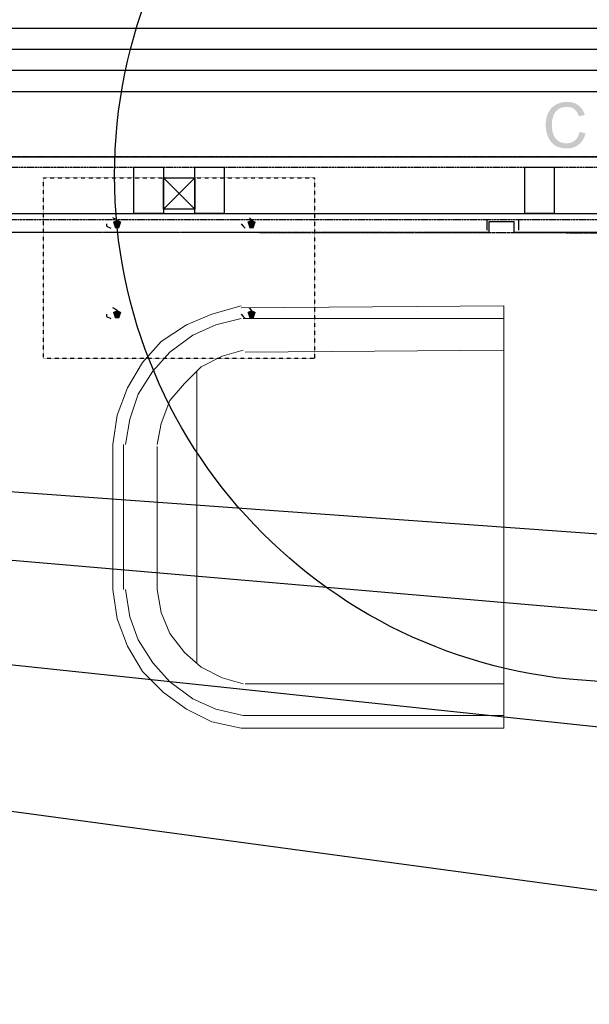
# Model space of a CAD drawing. Header units: millimetres. Extents: x 502444 to 745500, y -417645 to -375189.
# Tile 164 of 208: x 730632 to 731642, y -404149 to -402402. Entities that reach past the tile are written whole.
import ezdxf

# ---------------------------------------------------------------- set-up
doc = ezdxf.new("R2010")
doc.units = ezdxf.units.MM
doc.linetypes.add('PDF_IMPORT', pattern=[1, 0.8, -0.2])
doc.layers.add('PDF2_Geometry', color=7, linetype='Continuous')
doc.layers.add('PDF2_Solid Fills', color=7, linetype='Continuous')

msp = doc.modelspace()

# ---------------------------------------------------------------- hatches: boundary and pattern name
at = {"layer": 'PDF2_Solid Fills', "lineweight": 25, "transparency": 33554559}
for color, points in [(1, [(731602.54175, -402547.6553), (731601.87297, -402547.66076), (731600.03497, -402547.72445), (731598.22517, -402547.86276), (731596.44267, -402548.07567), (731594.68837, -402548.36229), (731592.96229, -402548.72353), (731591.26349, -402549.15937), (731589.59291, -402549.66892), (731587.94963, -402550.25307), (731586.33455, -402550.91184), (731584.74767, -402551.64523), (731583.18901, -402552.45231), (731582.78228, -402552.67888), (731581.26274, -402553.59333), (731579.80781, -402554.57784), (731578.41747, -402555.63151), (731577.09084, -402556.75525), (731575.82971, -402557.94813), (731574.63228, -402559.21107), (731573.50035, -402560.54408), (731572.43213, -402561.94534), (731571.4285, -402563.41756), (731570.48948, -402564.95894), (731569.61415, -402566.56947), (731569.10552, -402567.59675), (731568.42036, -402569.11174), (731567.79526, -402570.66676), (731567.2293, -402572.26091), (731566.72339, -402573.89419), (731566.27663, -402575.56659), (731565.88901, -402577.27813), (731565.56144, -402579.02878), (731565.29393, -402580.81947), (731565.08556, -402582.64929), (731564.93634, -402584.51732), (731564.84717, -402586.42538), (731564.81714, -402588.37258), (731564.82078, -402589.02316), (731564.8681, -402590.86026), (731564.97092, -402592.67825), (731565.13015, -402594.47622), (731565.34489, -402596.25508), (731565.61513, -402598.01574), (731565.94179, -402599.75548), (731566.32394, -402601.47702), (731566.76161, -402603.17945), (731567.25478, -402604.86186), (731567.80345, -402606.52516), (731568.40853, -402608.16936), (731569.06912, -402609.79444), (731569.26384, -402610.24849), (731570.05637, -402611.96365), (731570.91077, -402613.60421), (731571.82704, -402615.17016), (731572.8061, -402616.66149), (731573.84612, -402618.0773), (731574.94892, -402619.41849), (731576.11269, -402620.68508), (731577.33924, -402621.87615), (731601.50537, -402621.24103), (731601.4071, -402621.24103), (731599.61095, -402621.17643), (731597.84665, -402620.99627), (731596.11419, -402620.69964), (731594.41358, -402620.28746), (731592.74573, -402619.75971), (731591.10881, -402619.1155), (731589.50465, -402618.35573), (731587.93143, -402617.47949), (731587.22534, -402617.03728), (731585.83865, -402616.04457), (731584.54477, -402614.9445), (731583.34278, -402613.73706), (731582.2327, -402612.42225), (731581.21543, -402611.00007), (731580.29096, -402609.46961), (731579.45841, -402607.83269), (731578.71865, -402606.0875), (731578.61765, -402605.82999), (731578.06716, -402604.30591), (731577.5749, -402602.73177), (731577.13997, -402601.1076), (731576.76327, -402599.43155), (731576.4448, -402597.70637), (731576.18366, -402595.92933), (731575.98075, -402594.10224), (731575.83608, -402592.22511), (731575.74964, -402590.29703), (731575.72052, -402588.31799), (731575.73963, -402586.9413), (731575.82152, -402585.15243), (731575.96983, -402583.37448), (731576.18275, -402581.60836), (731576.46118, -402579.85315), (731576.80513, -402578.10978), (731577.21367, -402576.37732), (731577.68864, -402574.65669), (731578.22822, -402572.94698), (731578.52302, -402572.11988), (731579.21546, -402570.45294), (731580.01072, -402568.8697), (731580.9097, -402567.36927), (731581.91151, -402565.95255), (731583.01613, -402564.61863), (731584.22448, -402563.36843), (731585.53565, -402562.20193), (731586.95055, -402561.11914), (731587.24445, -402560.91168), (731588.63206, -402560.02908), (731590.09245, -402559.24929), (731591.62382, -402558.57414), (731593.22798, -402558.00272), (731594.90311, -402557.53503), (731596.65013, -402557.17107), (731598.46993, -402556.91175), (731600.36071, -402556.75615), (731602.32337, -402556.70429), (731625.31755, -402555.94998), (731624.05006, -402554.82079), (731622.71159, -402553.76075), (731622.47774, -402553.58787), (731621.10015, -402552.63975), (731619.67069, -402551.77534), (731618.18937, -402550.99282), (731616.65618, -402550.2922), (731615.07204, -402549.67438), (731613.43694, -402549.13844), (731611.74998, -402548.68531), (731610.01115, -402548.31498), (731608.22046, -402548.02654), (731606.37882, -402547.8209), (731604.48622, -402547.69715)]), (1, [(731625.31755, -402555.94998), (731602.32337, -402556.70429), (731602.36887, -402556.70429), (731604.32243, -402556.76889), (731606.19138, -402556.95724), (731607.9757, -402557.26843), (731609.67449, -402557.70428), (731611.28957, -402558.26387), (731612.81912, -402558.9463), (731614.26495, -402559.75247), (731615.62526, -402560.6833), (731616.42051, -402561.32023), (731617.56335, -402562.38573), (731618.63977, -402563.5777), (731619.64885, -402564.89615), (731620.59151, -402566.34108), (731621.46684, -402567.91157), (731622.27574, -402569.60945), (731623.01823, -402571.4329), (731623.69337, -402573.38283), (731634.1054, -402570.93064), (731633.58403, -402569.2646), (731632.94528, -402567.50485), (731632.23646, -402565.81607), (731631.45758, -402564.19735), (731630.60955, -402562.64778), (731629.69055, -402561.16828), (731628.70239, -402559.75884), (731627.64418, -402558.41946), (731626.51589, -402557.15014)]), (1, [(731624.89263, -402600.90923), (731624.87443, -402600.99476), (731624.39673, -402602.94924), (731623.84078, -402604.80635), (731623.20658, -402606.56429), (731622.4923, -402608.22395), (731621.69978, -402609.78535), (731620.82809, -402611.24847), (731619.87724, -402612.61333), (731618.84723, -402613.87991), (731617.73896, -402615.04732), (731616.55154, -402616.11736), (731616.23035, -402616.37942), (731614.85002, -402617.39942), (731613.40509, -402618.30023), (731611.89647, -402619.08001), (731610.32507, -402619.7406), (731608.68815, -402620.28018), (731606.98845, -402620.70055), (731605.22506, -402621.00082), (731603.39706, -402621.18098), (731601.50537, -402621.24103), (731577.33924, -402621.87615), (731578.62766, -402622.9926), (731579.97796, -402624.03444), (731581.39013, -402625.00166), (731581.93607, -402625.35016), (731583.29365, -402626.13904), (731584.71401, -402626.85969), (731586.19715, -402627.51118), (731587.74308, -402628.09443), (731589.3527, -402628.60852), (731591.02419, -402629.05438), (731592.75938, -402629.43199), (731594.55735, -402629.74045), (731596.4181, -402629.98066), (731598.34164, -402630.15172), (731600.32796, -402630.25454), (731602.37797, -402630.28911), (731604.08404, -402630.25636), (731605.95753, -402630.14171), (731607.78462, -402629.94335), (731609.56621, -402629.6631), (731611.3014, -402629.30096), (731612.99018, -402628.85511), (731614.63346, -402628.32645), (731616.23125, -402627.71591), (731617.78264, -402627.02256), (731619.28853, -402626.24551), (731620.74802, -402625.38656), (731622.16201, -402624.44571), (731623.52959, -402623.42116), (731624.02822, -402623.01808), (731625.26205, -402621.93893), (731626.43673, -402620.78972), (731627.55319, -402619.57227), (731628.60958, -402618.28476), (731629.60775, -402616.92809), (731630.54677, -402615.50227), (731631.42665, -402614.0073), (731632.24829, -402612.44226), (731633.00988, -402610.80899), (731633.71324, -402609.10565), (731634.35745, -402607.33316), (731634.94252, -402605.49151), (731635.46844, -402603.58071)]), (256, [(730804.49065, -402756.86037), (730797.03672, -402760.58733), (730800.76369, -402771.76823), (730808.21762, -402771.76823), (730811.94459, -402760.58733)]), (256, [(731043.01646, -402756.86037), (731035.56253, -402760.58733), (731039.2895, -402771.76823), (731046.74343, -402771.76823), (731050.47039, -402760.58733)]), (256, [(730804.49065, -402917.11989), (730797.03672, -402920.84686), (730800.76369, -402932.02776), (730808.21762, -402932.02776), (730811.94459, -402920.84686)]), (256, [(731043.01646, -402917.11989), (731035.56253, -402920.84686), (731039.2895, -402932.02776), (731046.74343, -402932.02776), (731050.47039, -402920.84686)])]:
    msp.add_hatch(color=color, dxfattribs=at).paths.add_polyline_path(points)

# ---------------------------------------------------------------- linework, layer by layer
at = {"layer": 'PDF2_Geometry', "color": 6, "lineweight": 25}
for points in [[(741403.98123, -402794.13002), (741403.98123, -402417.70648), (721908.22343, -402417.70648)], [(738351.59628, -402794.13002), (738351.59628, -402454.97614), (721908.22343, -402454.97614)], [(735213.49113, -402794.13002), (735213.49113, -402492.2458), (721908.22343, -402492.2458)], [(721908.22343, -402529.51546), (732153.65225, -402529.51546), (732153.65225, -402794.13002)], [(741605.23738, -407203.1305), (721744.23693, -402607.78174), (732176.01405, -404016.57479)], [(735090.50126, -404020.30175), (721744.23693, -402607.78174)], [(738161.52103, -404009.12086), (721841.13804, -402607.78174), (741269.81046, -404005.39389)]]:
    msp.add_lwpolyline(points, dxfattribs=at)
at = {"layer": 'PDF2_Geometry', "linetype": 'PDF_IMPORT', "lineweight": 25, "ltscale": 4.83483}
for points in [[(743215.28658, -402645.05139), (722962.95473, -402645.05139), (723182.84571, -402645.05139)], [(722985.31653, -402663.68622), (743181.74389, -402663.68622)]]:
    msp.add_lwpolyline(points, dxfattribs=at)
at = {"layer": 'PDF2_Geometry', "lineweight": 25}
for points in [[(729604.40768, -402663.68622), (729604.40768, -402645.05139), (738619.93782, -402645.05139)], [(730886.4839, -402682.32105), (730942.38839, -402738.22554)], [(730942.38839, -402682.32105), (730886.4839, -402738.22554)], [(729660.31217, -402779.22216), (729660.31217, -402760.58733), (729608.13465, -402760.58733), (729608.13465, -402745.67947), (738612.48389, -402745.67947)], [(730804.49065, -402764.3143), (730804.49065, -402756.86037), (730797.03672, -402753.1334)], [(731043.01646, -402764.3143), (731043.01646, -402756.86037), (731039.2895, -402753.1334)], [(730785.85583, -402764.3143), (730785.85583, -402768.04126), (730793.30976, -402771.76823)], [(731024.38163, -402764.3143), (731028.1086, -402768.04126), (731031.83556, -402771.76823)], [(731460.43662, -402756.86037), (731460.43662, -402775.4952)], [(738619.93782, -402779.22216), (734900.42601, -402779.22216), (732556.16455, -402779.22216), (731508.88718, -402779.22216), (731508.88718, -402760.58733), (731464.16359, -402760.58733), (731464.16359, -402779.22216)], [(731516.34111, -402756.86037), (731516.34111, -402775.4952)], [(730785.85583, -402924.57383), (730785.85583, -402928.30079), (730793.30976, -402932.02776)], [(730804.49065, -402924.57383), (730804.49065, -402917.11989), (730797.03672, -402913.39293)], [(731024.38163, -402924.57383), (731028.1086, -402928.30079), (731031.83556, -402932.02776)], [(731043.01646, -402924.57383), (731043.01646, -402917.11989), (731039.2895, -402913.39293)]]:
    msp.add_lwpolyline(points, dxfattribs=at)
for points in [[(730886.4839, -402663.68622), (730886.4839, -402745.67947), (730834.30638, -402745.67947), (730834.30638, -402663.68622)], [(730994.56591, -402663.68622), (730994.56591, -402745.67947), (730942.38839, -402745.67947), (730942.38839, -402663.68622)], [(731579.69953, -402663.68622), (731579.69953, -402745.67947), (731527.52201, -402745.67947), (731527.52201, -402663.68622)], [(730942.38839, -402682.32105), (730942.38839, -402738.22554), (730886.4839, -402738.22554), (730886.4839, -402682.32105)]]:
    msp.add_lwpolyline(points, close=True, dxfattribs=at)
at = {"layer": 'PDF2_Geometry', "linetype": 'PDF_IMPORT', "lineweight": 25, "ltscale": 0.007995}
msp.add_lwpolyline([(731154.82543, -402682.32105), (731154.82543, -403002.84011), (730674.04685, -403002.84011), (730674.04685, -402682.32105), (731154.82543, -402682.32105)], dxfattribs=at)
at = {"layer": 'PDF2_Geometry', "linetype": 'PDF_IMPORT', "lineweight": 25, "ltscale": 4.832831}
msp.add_lwpolyline([(743196.65175, -402756.86037), (722985.31653, -402756.86037)], dxfattribs=at)
at = {"layer": 'PDF2_Geometry', "linetype": 'PDF_IMPORT', "lineweight": 25, "ltscale": 3.809502}
msp.add_lwpolyline([(740912.02175, -402790.40306), (727125.97547, -402775.4952)], dxfattribs=at)
at = {"layer": 'PDF2_Geometry', "linetype": 'PDF_IMPORT', "lineweight": 25, "ltscale": 0.517661}
msp.add_lwpolyline([(731464.16359, -402779.22216), (728445.32134, -402779.22216)], dxfattribs=at)
at = {"layer": 'PDF2_Geometry', "color": 9, "lineweight": 20, "true_color": 0xc7c8ca}
for points in [[(731024.38163, -402913.39293), (731490.25235, -402909.66596), (731490.25235, -403658.78608), (731024.38163, -403658.78608), (730972.20411, -403647.60518), (730927.48052, -403625.24339), (730886.4839, -403595.42766), (730849.21424, -403558.158), (730823.12548, -403513.43441), (730804.49065, -403464.98386), (730797.03672, -403412.80634), (730797.03672, -403155.6457), (730797.03672, -403412.80634)], [(731024.38163, -402909.66596), (730972.20411, -402924.57383), (730927.48052, -402943.20865), (730882.75693, -402973.02438), (730849.21424, -403010.29404), (730823.12548, -403055.01763), (730804.49065, -403103.46818), (730797.03672, -403155.6457)], [(731024.38163, -402932.02776), (730979.65804, -402943.20865), (730938.66142, -402961.84348), (730897.6648, -402991.65921), (730867.84907, -403025.2019), (730841.76031, -403066.19852), (730826.85245, -403110.92211), (730819.39852, -403155.6457)], [(731028.1086, -402987.93224), (730990.83894, -402999.11314), (730953.56928, -403017.74797), (730923.75356, -403047.56369), (730897.6648, -403077.37942), (730882.75693, -403118.37604), (730875.303, -403155.6457)], [(731031.83556, -402991.65921), (731490.25235, -402987.93224)], [(730946.11535, -403025.2019), (730946.11535, -403543.25014)], [(730875.303, -403159.37267), (730875.303, -403412.80634), (730882.75693, -403453.80296), (730897.6648, -403491.07262), (730923.75356, -403524.61531), (730953.56928, -403550.70407), (730990.83894, -403569.3389), (731028.1086, -403580.5198)], [(730819.39852, -403412.80634), (730826.85245, -403461.25689), (730841.76031, -403502.25352), (730867.84907, -403543.25014), (730897.6648, -403576.79283), (730938.66142, -403606.60856), (730979.65804, -403625.24339), (731028.1086, -403636.42428), (731490.25235, -403636.42428)], [(731490.25235, -403580.5198), (731031.83556, -403580.5198)]]:
    msp.add_lwpolyline(points, dxfattribs=at)
for points in [[(731490.25235, -402932.02776), (731028.1086, -402932.02776)], [(730815.67155, -403155.6457), (730815.67155, -403412.80634)]]:
    msp.add_lwpolyline(points, close=True, dxfattribs=at)
at = {"layer": 'PDF2_Geometry', "color": 1, "lineweight": 25}
msp.add_circle((731697.9618, -402678.47408), 898.0793, dxfattribs=at)

doc.saveas('drawing.dxf')
